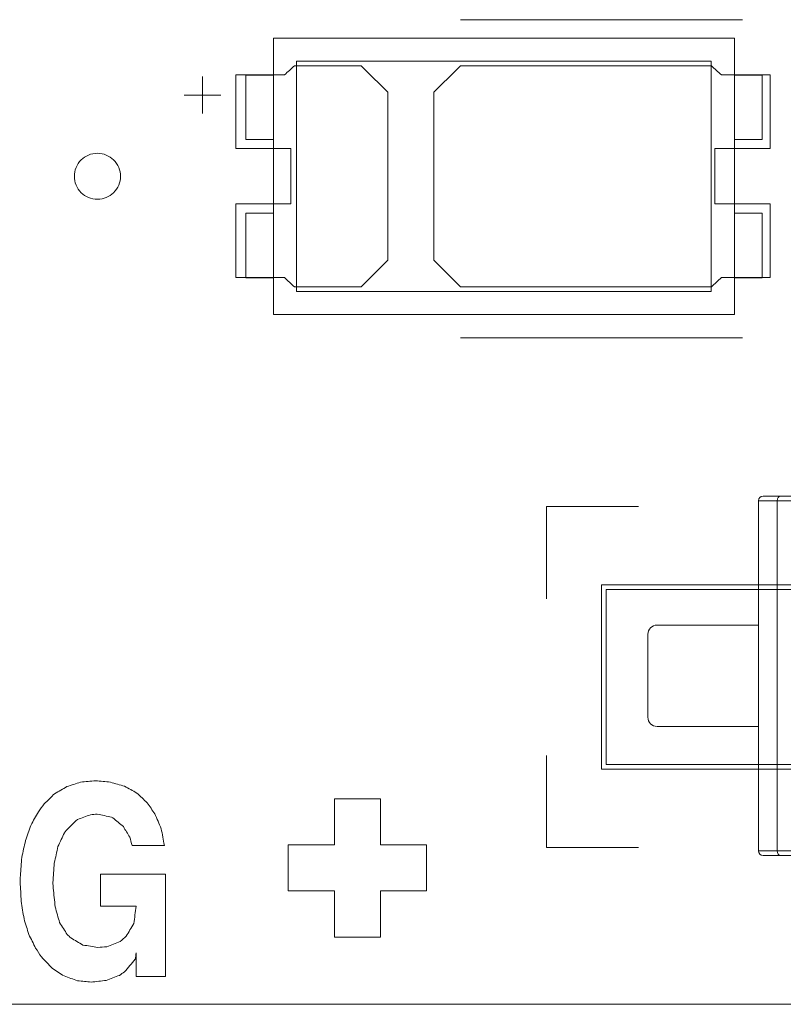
# Model space of a CAD drawing. Header units: inches. Extents: x 513 to 854, y 267 to 501.
# Tile 127 of 214: x 736 to 744, y 451 to 461. Entities that reach past the tile are written whole.
import ezdxf

# ---------------------------------------------------------------- set-up
doc = ezdxf.new("R2010")
doc.units = ezdxf.units.IN
doc.header["$MEASUREMENT"] = 0
doc.layers.add('1', color=7, linetype='Continuous')

# ---------------------------------------------------------------- blocks, each defined once
blk = doc.blocks.new('block 540')
at = {"layer": '1', "color": 155, "lineweight": 18, "true_color": 0x4c7299}
blk.add_lwpolyline([(738.45, 458.148), (743.45, 458.148)], dxfattribs=at)
blk = doc.blocks.new('block 541')
at = {"layer": '1', "color": 155, "lineweight": 18, "true_color": 0x4c7299}
blk.add_lwpolyline([(743.45, 461.148), (738.45, 461.148)], dxfattribs=at)
blk = doc.blocks.new('block 542')
at = {"layer": '1', "color": 155, "lineweight": 18, "true_color": 0x4c7299}
blk.add_lwpolyline([(743.45, 458.148), (743.45, 461.148)], dxfattribs=at)
blk = doc.blocks.new('block 543')
at = {"layer": '1', "color": 155, "lineweight": 18, "true_color": 0x4c7299}
blk.add_lwpolyline([(738.7, 460.898), (743.2, 460.898)], dxfattribs=at)
blk = doc.blocks.new('block 545')
at = {"layer": '1', "color": 155, "lineweight": 18, "true_color": 0x4c7299}
blk.add_lwpolyline([(743.2, 458.398), (738.7, 458.398)], dxfattribs=at)
blk = doc.blocks.new('block 546')
at = {"layer": '1', "color": 155, "lineweight": 18, "true_color": 0x4c7299}
blk.add_lwpolyline([(743.2, 460.898), (743.2, 458.398)], dxfattribs=at)
blk = doc.blocks.new('block 547')
at = {"layer": '1', "color": 155, "lineweight": 18, "true_color": 0x4c7299}
blk.add_lwpolyline([(738.7, 458.398), (738.7, 460.898)], dxfattribs=at)
blk = doc.blocks.new('block 548')
at = {"layer": '1', "color": 155, "lineweight": 18, "true_color": 0x4c7299}
blk.add_lwpolyline([(743.75, 458.548), (743.45, 458.548)], dxfattribs=at)
blk = doc.blocks.new('block 549')
at = {"layer": '1', "color": 155, "lineweight": 18, "true_color": 0x4c7299}
blk.add_lwpolyline([(738.45, 460.048), (738.15, 460.048)], dxfattribs=at)
blk = doc.blocks.new('block 550')
at = {"layer": '1', "color": 155, "lineweight": 18, "true_color": 0x4c7299}
blk.add_lwpolyline([(738.15, 460.048), (738.15, 460.748)], dxfattribs=at)
blk = doc.blocks.new('block 551')
at = {"layer": '1', "color": 155, "lineweight": 18, "true_color": 0x4c7299}
blk.add_lwpolyline([(738.45, 461.148), (738.45, 458.148)], dxfattribs=at)
blk = doc.blocks.new('block 552')
at = {"layer": '1', "color": 155, "lineweight": 18, "true_color": 0x4c7299}
blk.add_lwpolyline([(738.45, 459.248), (738.15, 459.248)], dxfattribs=at)
blk = doc.blocks.new('block 553')
at = {"layer": '1', "color": 155, "lineweight": 18, "true_color": 0x4c7299}
blk.add_lwpolyline([(738.15, 459.248), (738.15, 458.548)], dxfattribs=at)
blk = doc.blocks.new('block 554')
at = {"layer": '1', "color": 155, "lineweight": 18, "true_color": 0x4c7299}
blk.add_lwpolyline([(738.15, 460.748), (738.45, 460.748)], dxfattribs=at)
blk = doc.blocks.new('block 555')
at = {"layer": '1', "color": 155, "lineweight": 18, "true_color": 0x4c7299}
blk.add_lwpolyline([(743.75, 460.048), (743.75, 460.748)], dxfattribs=at)
blk = doc.blocks.new('block 556')
at = {"layer": '1', "color": 155, "lineweight": 18, "true_color": 0x4c7299}
blk.add_lwpolyline([(743.45, 460.048), (743.75, 460.048)], dxfattribs=at)
blk = doc.blocks.new('block 557')
at = {"layer": '1', "color": 155, "lineweight": 18, "true_color": 0x4c7299}
blk.add_lwpolyline([(738.15, 458.548), (738.45, 458.548)], dxfattribs=at)
blk = doc.blocks.new('block 558')
at = {"layer": '1', "color": 155, "lineweight": 18, "true_color": 0x4c7299}
blk.add_lwpolyline([(743.75, 459.248), (743.75, 458.548)], dxfattribs=at)
blk = doc.blocks.new('block 559')
at = {"layer": '1', "color": 155, "lineweight": 18, "true_color": 0x4c7299}
blk.add_lwpolyline([(743.45, 459.248), (743.75, 459.248)], dxfattribs=at)
blk = doc.blocks.new('block 809')
at = {"layer": '1', "color": 155, "lineweight": 18, "true_color": 0x4c7299}
blk.add_lwpolyline([(743.712, 453.678), (742.612, 453.678)], dxfattribs=at)
blk = doc.blocks.new('block 810')
at = {"layer": '1', "color": 155, "lineweight": 18, "true_color": 0x4c7299}
blk.add_lwpolyline([(742.612, 454.778), (743.712, 454.778)], dxfattribs=at)
blk = doc.blocks.new('block 811')
at = {"layer": '1', "color": 155, "lineweight": 18, "true_color": 0x4c7299}
blk.add_lwpolyline([(742.512, 453.778), (742.512, 454.678)], dxfattribs=at)
blk = doc.blocks.new('block 886')
at = {"layer": '1', "color": 155, "lineweight": 18, "true_color": 0x4c7299}
blk.add_lwpolyline([(746.891, 452.278), (743.947, 452.278)], dxfattribs=at)
blk = doc.blocks.new('block 915')
at = {"layer": '1', "color": 155, "lineweight": 13, "true_color": 0x4c7299}
blk.add_lwpolyline([(743.915, 452.328), (746.915, 452.328)], dxfattribs=at)
blk = doc.blocks.new('block 916')
at = {"layer": '1', "color": 155, "lineweight": 18, "true_color": 0x4c7299}
blk.add_lwpolyline([(743.915, 452.328), (743.915, 456.128)], dxfattribs=at)
blk = doc.blocks.new('block 917')
at = {"layer": '1', "color": 155, "lineweight": 13, "true_color": 0x4c7299}
blk.add_lwpolyline([(746.915, 456.128), (743.915, 456.128)], dxfattribs=at)
blk = doc.blocks.new('block 930')
at = {"layer": '1', "color": 155, "lineweight": 18, "true_color": 0x4c7299}
blk.add_lwpolyline([(743.947, 456.178), (746.891, 456.178)], dxfattribs=at)
blk = doc.blocks.new('block 936')
at = {"layer": '1', "color": 155, "lineweight": 18, "true_color": 0x4c7299}
blk.add_lwpolyline([(743.762, 456.178), (743.947, 456.178)], dxfattribs=at)
blk = doc.blocks.new('block 937')
at = {"layer": '1', "color": 155, "lineweight": 13, "true_color": 0x4c7299}
blk.add_lwpolyline([(743.915, 456.128), (743.712, 456.128)], dxfattribs=at)
blk = doc.blocks.new('block 941')
at = {"layer": '1', "color": 155, "lineweight": 13, "true_color": 0x4c7299}
blk.add_lwpolyline([(743.712, 452.328), (743.915, 452.328)], dxfattribs=at)
blk = doc.blocks.new('block 942')
at = {"layer": '1', "color": 155, "lineweight": 18, "true_color": 0x4c7299}
blk.add_lwpolyline([(743.947, 452.278), (743.762, 452.278)], dxfattribs=at)
blk = doc.blocks.new('block 943')
at = {"layer": '1', "color": 155, "lineweight": 18, "true_color": 0x4c7299}
blk.add_lwpolyline([(743.712, 452.328), (743.712, 456.128)], dxfattribs=at)
blk = doc.blocks.new('block 1007')
at = {"layer": '1', "color": 155, "lineweight": 18, "true_color": 0x4c7299}
blk.add_lwpolyline([(743.75, 460.748), (743.45, 460.748)], dxfattribs=at)
blk = doc.blocks.new('block 1358')
at = {"layer": '1', "color": 18, "lineweight": 13, "true_color": 0x4c0000}
blk.add_lwpolyline([(779.081, 450.662), (677.298, 450.662)], dxfattribs=at)
blk = doc.blocks.new('block 1366')
at = {"layer": '1', "color": 18, "lineweight": 13, "true_color": 0x4c0000}
blk.add_lwpolyline([(743.539, 457.897), (740.478, 457.897)], dxfattribs=at)
blk = doc.blocks.new('block 1376')
at = {"layer": '1', "color": 18, "lineweight": 13, "true_color": 0x4c0000}
blk.add_lwpolyline([(779.081, 450.662), (677.298, 450.662)], dxfattribs=at)
blk = doc.blocks.new('block 1379')
at = {"layer": '1', "color": 18, "lineweight": 13, "true_color": 0x4c0000}
blk.add_lwpolyline([(743.539, 457.897), (740.478, 457.897)], dxfattribs=at)
blk = doc.blocks.new('block 1435')
at = {"layer": '1', "color": 18, "lineweight": 13, "true_color": 0x4c0000}
blk.add_lwpolyline([(743.539, 461.35), (740.478, 461.35)], dxfattribs=at)
blk = doc.blocks.new('block 1436')
at = {"layer": '1', "color": 18, "lineweight": 13, "true_color": 0x4c0000}
blk.add_lwpolyline([(737.479, 460.531), (737.879, 460.531)], dxfattribs=at)
blk = doc.blocks.new('block 1437')
at = {"layer": '1', "color": 18, "lineweight": 13, "true_color": 0x4c0000}
blk.add_lwpolyline([(737.678, 460.332), (737.678, 460.732)], dxfattribs=at)
blk = doc.blocks.new('block 1475')
at = {"layer": '1', "color": 18, "lineweight": 13, "true_color": 0x4c0000}
blk.add_lwpolyline([(743.539, 461.35), (740.478, 461.35)], dxfattribs=at)
blk = doc.blocks.new('block 1477')
at = {"layer": '1', "color": 18, "lineweight": 13, "true_color": 0x4c0000}
blk.add_lwpolyline([(737.479, 460.531), (737.879, 460.531)], dxfattribs=at)
blk = doc.blocks.new('block 1488')
at = {"layer": '1', "color": 18, "lineweight": 13, "true_color": 0x4c0000}
blk.add_lwpolyline([(737.678, 460.332), (737.678, 460.732)], dxfattribs=at)
blk = doc.blocks.new('block 4423')
at = {"layer": '1', "color": 155, "lineweight": 18, "true_color": 0x4c7299}
blk.add_open_spline([(742.612, 454.778), (742.557, 454.778), (742.512, 454.733), (742.512, 454.678)], degree=3, dxfattribs=at)
blk = doc.blocks.new('block 4433')
at = {"layer": '1', "color": 155, "lineweight": 18, "true_color": 0x4c7299}
blk.add_open_spline([(742.512, 453.778), (742.512, 453.723), (742.557, 453.678), (742.612, 453.678)], degree=3, dxfattribs=at)
blk = doc.blocks.new('block 4440')
at = {"layer": '1', "color": 155, "lineweight": 18, "true_color": 0x4c7299}
blk.add_open_spline([(743.762, 456.178), (743.734, 456.178), (743.712, 456.155), (743.712, 456.128)], degree=3, dxfattribs=at)
blk = doc.blocks.new('block 4441')
at = {"layer": '1', "color": 155, "lineweight": 18, "true_color": 0x4c7299}
blk.add_open_spline([(743.712, 452.328), (743.712, 452.3), (743.734, 452.278), (743.762, 452.278)], degree=3, dxfattribs=at)
blk = doc.blocks.new('block 4572')
at = {"layer": '1', "color": 155, "lineweight": 18, "true_color": 0x4c7299}
blk.add_open_spline([(743.915, 452.328), (743.915, 452.3), (743.929, 452.278), (743.947, 452.278)], degree=3, dxfattribs=at)
blk = doc.blocks.new('block 4578')
at = {"layer": '1', "color": 155, "lineweight": 18, "true_color": 0x4c7299}
blk.add_open_spline([(743.947, 456.178), (743.929, 456.178), (743.915, 456.155), (743.915, 456.128)], degree=3, dxfattribs=at)
blk = doc.blocks.new('block 4927')
at = {"layer": '1', "color": 155, "lineweight": 18, "true_color": 0x4c7299}
blk.add_lwpolyline([(779.081, 450.662), (677.298, 450.662)], dxfattribs=at)
blk = doc.blocks.new('block 4949')
at = {"layer": '1', "color": 18, "lineweight": 18, "true_color": 0x4c0000}
blk.add_lwpolyline([(775.242, 450.662), (765.643, 450.662), (746.445, 450.662), (708.048, 450.662)], dxfattribs=at)
blk = doc.blocks.new('block 5004')
at = {"layer": '1', "color": 18, "lineweight": 18, "true_color": 0x4c0000}
blk.add_lwpolyline([(736.289, 459.65), (736.29, 459.674), (736.293, 459.698), (736.299, 459.721), (736.307, 459.745), (736.318, 459.768), (736.331, 459.789), (736.346, 459.809), (736.363, 459.828), (736.381, 459.844), (736.4, 459.858), (736.421, 459.87), (736.442, 459.881), (736.465, 459.889), (736.489, 459.895), (736.514, 459.899), (736.539, 459.9), (736.564, 459.899), (736.589, 459.895), (736.612, 459.889), (736.635, 459.881), (736.657, 459.87), (736.677, 459.858), (736.697, 459.844), (736.715, 459.828), (736.732, 459.809), (736.746, 459.789), (736.759, 459.768), (736.77, 459.745), (736.778, 459.721), (736.784, 459.698), (736.788, 459.674), (736.789, 459.65), (736.788, 459.626), (736.784, 459.602), (736.778, 459.578), (736.77, 459.555), (736.759, 459.532), (736.746, 459.511), (736.732, 459.491), (736.715, 459.472), (736.697, 459.456), (736.677, 459.442), (736.657, 459.429), (736.635, 459.419), (736.612, 459.411), (736.589, 459.405), (736.564, 459.401), (736.539, 459.4), (736.514, 459.401), (736.489, 459.405), (736.465, 459.411), (736.442, 459.419), (736.421, 459.429), (736.4, 459.442), (736.381, 459.456), (736.363, 459.472), (736.346, 459.491), (736.331, 459.511), (736.318, 459.532), (736.307, 459.555), (736.299, 459.578), (736.293, 459.602), (736.29, 459.626), (736.289, 459.65)], dxfattribs=at)
blk = doc.blocks.new('block 5006')
at = {"layer": '1', "color": 18, "lineweight": 18, "true_color": 0x4c0000}
blk.add_open_spline([(743.839, 459.95), (743.839, 460.217), (743.839, 460.483), (743.839, 460.75), (743.662, 460.75), (743.485, 460.75), (743.309, 460.75), (743.273, 460.783), (743.237, 460.817), (743.201, 460.85), (742.294, 460.85), (741.386, 460.85), (740.478, 460.85), (740.382, 460.754), (740.285, 460.658), (740.189, 460.562), (740.189, 459.954), (740.189, 459.346), (740.189, 458.738), (740.285, 458.642), (740.382, 458.546), (740.478, 458.45), (741.386, 458.45), (742.294, 458.45), (743.201, 458.45), (743.237, 458.483), (743.273, 458.517), (743.309, 458.55), (743.485, 458.55), (743.662, 458.55), (743.839, 458.55), (743.839, 458.817), (743.839, 459.083), (743.839, 459.35), (743.639, 459.35), (743.439, 459.35), (743.239, 459.35), (743.239, 459.55), (743.239, 459.75), (743.239, 459.95), (743.439, 459.95), (743.639, 459.95), (743.839, 459.95)], degree=3, knots=[0, 0, 0, 0, 1, 1, 1, 2, 2, 2, 3, 3, 3, 4, 4, 4, 5, 5, 5, 6, 6, 6, 7, 7, 7, 8, 8, 8, 9, 9, 9, 10, 10, 10, 11, 11, 11, 12, 12, 12, 13, 13, 13, 14, 14, 14, 14], dxfattribs=at)
blk = doc.blocks.new('block 5007')
at = {"layer": '1', "color": 18, "lineweight": 18, "true_color": 0x4c0000}
blk.add_open_spline([(743.839, 459.95), (743.839, 460.217), (743.839, 460.483), (743.839, 460.75), (743.662, 460.75), (743.485, 460.75), (743.309, 460.75), (743.273, 460.783), (743.237, 460.817), (743.201, 460.85), (742.294, 460.85), (741.386, 460.85), (740.478, 460.85), (740.382, 460.754), (740.285, 460.658), (740.189, 460.562), (740.189, 459.954), (740.189, 459.346), (740.189, 458.738), (740.285, 458.642), (740.382, 458.546), (740.478, 458.45), (741.386, 458.45), (742.294, 458.45), (743.201, 458.45), (743.237, 458.483), (743.273, 458.517), (743.309, 458.55), (743.485, 458.55), (743.662, 458.55), (743.839, 458.55), (743.839, 458.817), (743.839, 459.083), (743.839, 459.35), (743.639, 459.35), (743.439, 459.35), (743.239, 459.35), (743.239, 459.55), (743.239, 459.75), (743.239, 459.95), (743.439, 459.95), (743.639, 459.95), (743.839, 459.95)], degree=3, knots=[0, 0, 0, 0, 1, 1, 1, 2, 2, 2, 3, 3, 3, 4, 4, 4, 5, 5, 5, 6, 6, 6, 7, 7, 7, 8, 8, 8, 9, 9, 9, 10, 10, 10, 11, 11, 11, 12, 12, 12, 13, 13, 13, 14, 14, 14, 14], dxfattribs=at)
blk = doc.blocks.new('block 5008')
at = {"layer": '1', "color": 18, "lineweight": 18, "true_color": 0x4c0000}
blk.add_open_spline([(739.399, 460.85), (739.496, 460.754), (739.592, 460.658), (739.689, 460.562), (739.689, 459.954), (739.689, 459.346), (739.689, 458.738), (739.592, 458.642), (739.496, 458.546), (739.399, 458.45), (739.158, 458.45), (738.917, 458.45), (738.676, 458.45), (738.64, 458.483), (738.605, 458.517), (738.569, 458.55), (738.392, 458.55), (738.216, 458.55), (738.039, 458.55), (738.039, 458.817), (738.039, 459.083), (738.039, 459.35), (738.239, 459.35), (738.439, 459.35), (738.639, 459.35), (738.639, 459.55), (738.639, 459.75), (738.639, 459.95), (738.439, 459.95), (738.239, 459.95), (738.039, 459.95), (738.039, 460.217), (738.039, 460.483), (738.039, 460.75), (738.216, 460.75), (738.392, 460.75), (738.569, 460.75), (738.605, 460.783), (738.64, 460.817), (738.676, 460.85), (738.917, 460.85), (739.158, 460.85), (739.399, 460.85)], degree=3, knots=[0, 0, 0, 0, 1, 1, 1, 2, 2, 2, 3, 3, 3, 4, 4, 4, 5, 5, 5, 6, 6, 6, 7, 7, 7, 8, 8, 8, 9, 9, 9, 10, 10, 10, 11, 11, 11, 12, 12, 12, 13, 13, 13, 14, 14, 14, 14], dxfattribs=at)
blk = doc.blocks.new('block 5009')
at = {"layer": '1', "color": 18, "lineweight": 18, "true_color": 0x4c0000}
blk.add_open_spline([(739.399, 460.85), (739.496, 460.754), (739.592, 460.658), (739.689, 460.562), (739.689, 459.954), (739.689, 459.346), (739.689, 458.738), (739.592, 458.642), (739.496, 458.546), (739.399, 458.45), (739.158, 458.45), (738.917, 458.45), (738.676, 458.45), (738.64, 458.483), (738.605, 458.517), (738.569, 458.55), (738.392, 458.55), (738.216, 458.55), (738.039, 458.55), (738.039, 458.817), (738.039, 459.083), (738.039, 459.35), (738.239, 459.35), (738.439, 459.35), (738.639, 459.35), (738.639, 459.55), (738.639, 459.75), (738.639, 459.95), (738.439, 459.95), (738.239, 459.95), (738.039, 459.95), (738.039, 460.217), (738.039, 460.483), (738.039, 460.75), (738.216, 460.75), (738.392, 460.75), (738.569, 460.75), (738.605, 460.783), (738.64, 460.817), (738.676, 460.85), (738.917, 460.85), (739.158, 460.85), (739.399, 460.85)], degree=3, knots=[0, 0, 0, 0, 1, 1, 1, 2, 2, 2, 3, 3, 3, 4, 4, 4, 5, 5, 5, 6, 6, 6, 7, 7, 7, 8, 8, 8, 9, 9, 9, 10, 10, 10, 11, 11, 11, 12, 12, 12, 13, 13, 13, 14, 14, 14, 14], dxfattribs=at)
blk = doc.blocks.new('block 5119')
at = {"layer": '1', "color": 18, "lineweight": 13, "true_color": 0x4c0000}
blk.add_open_spline([(739.399, 460.85), (739.496, 460.754), (739.592, 460.658), (739.689, 460.562), (739.689, 459.954), (739.689, 459.346), (739.689, 458.738), (739.592, 458.642), (739.496, 458.546), (739.399, 458.45), (739.158, 458.45), (738.917, 458.45), (738.676, 458.45), (738.64, 458.483), (738.605, 458.517), (738.569, 458.55), (738.392, 458.55), (738.216, 458.55), (738.039, 458.55), (738.039, 458.817), (738.039, 459.083), (738.039, 459.35), (738.239, 459.35), (738.439, 459.35), (738.639, 459.35), (738.639, 459.55), (738.639, 459.75), (738.639, 459.95), (738.439, 459.95), (738.239, 459.95), (738.039, 459.95), (738.039, 460.217), (738.039, 460.483), (738.039, 460.75), (738.216, 460.75), (738.392, 460.75), (738.569, 460.75), (738.605, 460.783), (738.64, 460.817), (738.676, 460.85), (738.917, 460.85), (739.158, 460.85), (739.399, 460.85)], degree=3, knots=[0, 0, 0, 0, 1, 1, 1, 2, 2, 2, 3, 3, 3, 4, 4, 4, 5, 5, 5, 6, 6, 6, 7, 7, 7, 8, 8, 8, 9, 9, 9, 10, 10, 10, 11, 11, 11, 12, 12, 12, 13, 13, 13, 14, 14, 14, 14], dxfattribs=at)
blk = doc.blocks.new('block 5140')
at = {"layer": '1', "color": 18, "lineweight": 13, "true_color": 0x4c0000}
blk.add_open_spline([(739.399, 460.85), (739.496, 460.754), (739.592, 460.658), (739.689, 460.562), (739.689, 459.954), (739.689, 459.346), (739.689, 458.738), (739.592, 458.642), (739.496, 458.546), (739.399, 458.45), (739.158, 458.45), (738.917, 458.45), (738.676, 458.45), (738.64, 458.483), (738.605, 458.517), (738.569, 458.55), (738.392, 458.55), (738.216, 458.55), (738.039, 458.55), (738.039, 458.817), (738.039, 459.083), (738.039, 459.35), (738.239, 459.35), (738.439, 459.35), (738.639, 459.35), (738.639, 459.55), (738.639, 459.75), (738.639, 459.95), (738.439, 459.95), (738.239, 459.95), (738.039, 459.95), (738.039, 460.217), (738.039, 460.483), (738.039, 460.75), (738.216, 460.75), (738.392, 460.75), (738.569, 460.75), (738.605, 460.783), (738.64, 460.817), (738.676, 460.85), (738.917, 460.85), (739.158, 460.85), (739.399, 460.85)], degree=3, knots=[0, 0, 0, 0, 1, 1, 1, 2, 2, 2, 3, 3, 3, 4, 4, 4, 5, 5, 5, 6, 6, 6, 7, 7, 7, 8, 8, 8, 9, 9, 9, 10, 10, 10, 11, 11, 11, 12, 12, 12, 13, 13, 13, 14, 14, 14, 14], dxfattribs=at)
blk = doc.blocks.new('block 5161')
at = {"layer": '1', "color": 18, "lineweight": 13, "true_color": 0x4c0000}
blk.add_open_spline([(743.839, 459.95), (743.839, 460.217), (743.839, 460.483), (743.839, 460.75), (743.662, 460.75), (743.485, 460.75), (743.309, 460.75), (743.273, 460.783), (743.237, 460.817), (743.201, 460.85), (742.294, 460.85), (741.386, 460.85), (740.478, 460.85), (740.382, 460.754), (740.285, 460.658), (740.189, 460.562), (740.189, 459.954), (740.189, 459.346), (740.189, 458.738), (740.285, 458.642), (740.382, 458.546), (740.478, 458.45), (741.386, 458.45), (742.294, 458.45), (743.201, 458.45), (743.237, 458.483), (743.273, 458.517), (743.309, 458.55), (743.485, 458.55), (743.662, 458.55), (743.839, 458.55), (743.839, 458.817), (743.839, 459.083), (743.839, 459.35), (743.639, 459.35), (743.439, 459.35), (743.239, 459.35), (743.239, 459.55), (743.239, 459.75), (743.239, 459.95), (743.439, 459.95), (743.639, 459.95), (743.839, 459.95)], degree=3, knots=[0, 0, 0, 0, 1, 1, 1, 2, 2, 2, 3, 3, 3, 4, 4, 4, 5, 5, 5, 6, 6, 6, 7, 7, 7, 8, 8, 8, 9, 9, 9, 10, 10, 10, 11, 11, 11, 12, 12, 12, 13, 13, 13, 14, 14, 14, 14], dxfattribs=at)
blk = doc.blocks.new('block 5164')
at = {"layer": '1', "color": 18, "lineweight": 13, "true_color": 0x4c0000}
blk.add_lwpolyline([(775.242, 450.662), (765.643, 450.662), (746.445, 450.662), (708.048, 450.662)], dxfattribs=at)
blk = doc.blocks.new('block 5199')
at = {"layer": '1', "color": 18, "lineweight": 13, "true_color": 0x4c0000}
blk.add_open_spline([(743.839, 459.95), (743.839, 460.217), (743.839, 460.483), (743.839, 460.75), (743.662, 460.75), (743.485, 460.75), (743.309, 460.75), (743.273, 460.783), (743.237, 460.817), (743.201, 460.85), (742.294, 460.85), (741.386, 460.85), (740.478, 460.85), (740.382, 460.754), (740.285, 460.658), (740.189, 460.562), (740.189, 459.954), (740.189, 459.346), (740.189, 458.738), (740.285, 458.642), (740.382, 458.546), (740.478, 458.45), (741.386, 458.45), (742.294, 458.45), (743.201, 458.45), (743.237, 458.483), (743.273, 458.517), (743.309, 458.55), (743.485, 458.55), (743.662, 458.55), (743.839, 458.55), (743.839, 458.817), (743.839, 459.083), (743.839, 459.35), (743.639, 459.35), (743.439, 459.35), (743.239, 459.35), (743.239, 459.55), (743.239, 459.75), (743.239, 459.95), (743.439, 459.95), (743.639, 459.95), (743.839, 459.95)], degree=3, knots=[0, 0, 0, 0, 1, 1, 1, 2, 2, 2, 3, 3, 3, 4, 4, 4, 5, 5, 5, 6, 6, 6, 7, 7, 7, 8, 8, 8, 9, 9, 9, 10, 10, 10, 11, 11, 11, 12, 12, 12, 13, 13, 13, 14, 14, 14, 14], dxfattribs=at)
blk = doc.blocks.new('block 5219')
at = {"layer": '1', "color": 18, "lineweight": 13, "true_color": 0x4c0000}
blk.add_lwpolyline([(736.289, 459.65), (736.29, 459.674), (736.293, 459.698), (736.299, 459.721), (736.307, 459.745), (736.318, 459.768), (736.331, 459.789), (736.346, 459.809), (736.363, 459.828), (736.381, 459.844), (736.4, 459.858), (736.421, 459.87), (736.442, 459.881), (736.465, 459.889), (736.489, 459.895), (736.514, 459.899), (736.539, 459.9), (736.564, 459.899), (736.589, 459.895), (736.612, 459.889), (736.635, 459.881), (736.657, 459.87), (736.677, 459.858), (736.697, 459.844), (736.715, 459.828), (736.732, 459.809), (736.746, 459.789), (736.759, 459.768), (736.77, 459.745), (736.778, 459.721), (736.784, 459.698), (736.788, 459.674), (736.789, 459.65), (736.788, 459.626), (736.784, 459.602), (736.778, 459.578), (736.77, 459.555), (736.759, 459.532), (736.746, 459.511), (736.732, 459.491), (736.715, 459.472), (736.697, 459.456), (736.677, 459.442), (736.657, 459.429), (736.635, 459.419), (736.612, 459.411), (736.589, 459.405), (736.564, 459.401), (736.539, 459.4), (736.514, 459.401), (736.489, 459.405), (736.465, 459.411), (736.442, 459.419), (736.421, 459.429), (736.4, 459.442), (736.381, 459.456), (736.363, 459.472), (736.346, 459.491), (736.331, 459.511), (736.318, 459.532), (736.307, 459.555), (736.299, 459.578), (736.293, 459.602), (736.29, 459.626), (736.289, 459.65)], dxfattribs=at)
blk = doc.blocks.new('block 5257')
at = {"layer": '1', "color": 18, "lineweight": 18, "true_color": 0x4c0000}
blk.add_open_spline([(739.11, 452.892), (739.11, 452.725), (739.11, 452.558), (739.11, 452.392), (738.943, 452.392), (738.776, 452.392), (738.61, 452.392), (738.61, 452.225), (738.61, 452.058), (738.61, 451.892), (738.776, 451.892), (738.943, 451.892), (739.11, 451.892), (739.11, 451.725), (739.11, 451.558), (739.11, 451.392), (739.276, 451.392), (739.443, 451.392), (739.61, 451.392), (739.61, 451.558), (739.61, 451.725), (739.61, 451.892), (739.776, 451.892), (739.943, 451.892), (740.11, 451.892), (740.11, 452.058), (740.11, 452.225), (740.11, 452.392), (739.943, 452.392), (739.776, 452.392), (739.61, 452.392), (739.61, 452.558), (739.61, 452.725), (739.61, 452.892), (739.443, 452.892), (739.276, 452.892), (739.11, 452.892)], degree=3, knots=[0, 0, 0, 0, 1, 1, 1, 2, 2, 2, 3, 3, 3, 4, 4, 4, 5, 5, 5, 6, 6, 6, 7, 7, 7, 8, 8, 8, 9, 9, 9, 10, 10, 10, 11, 11, 11, 12, 12, 12, 12], dxfattribs=at)
blk = doc.blocks.new('block 5262')
at = {"layer": '1', "color": 18, "lineweight": 18, "true_color": 0x4c0000}
blk.add_open_spline([(735.867, 451.272), (735.843, 451.321), (735.819, 451.37), (735.794, 451.419), (735.777, 451.476), (735.76, 451.533), (735.743, 451.589), (735.732, 451.653), (735.722, 451.717), (735.712, 451.781), (735.708, 451.85), (735.704, 451.919), (735.7, 451.988), (735.701, 452.011), (735.702, 452.035), (735.703, 452.058), (735.708, 452.124), (735.713, 452.191), (735.718, 452.257), (735.731, 452.318), (735.745, 452.378), (735.758, 452.438), (735.777, 452.494), (735.796, 452.549), (735.816, 452.604), (735.843, 452.654), (735.87, 452.703), (735.898, 452.752), (735.919, 452.78), (735.941, 452.809), (735.962, 452.837), (735.999, 452.874), (736.037, 452.911), (736.074, 452.948), (736.119, 452.974), (736.164, 452.999), (736.208, 453.025), (736.257, 453.041), (736.306, 453.057), (736.355, 453.073), (736.409, 453.078), (736.464, 453.083), (736.519, 453.088), (736.573, 453.083), (736.627, 453.078), (736.68, 453.073), (736.731, 453.058), (736.782, 453.044), (736.833, 453.029), (736.877, 453.004), (736.922, 452.98), (736.967, 452.955), (737.004, 452.919), (737.042, 452.884), (737.079, 452.848), (737.107, 452.809), (737.134, 452.769), (737.161, 452.73), (737.185, 452.676), (737.208, 452.622), (737.231, 452.567), (737.243, 452.507), (737.254, 452.447), (737.265, 452.387), (737.148, 452.387), (737.031, 452.387), (736.915, 452.387), (736.907, 452.416), (736.899, 452.446), (736.89, 452.475), (736.867, 452.513), (736.844, 452.551), (736.82, 452.59), (736.782, 452.622), (736.743, 452.654), (736.705, 452.686), (736.701, 452.688), (736.697, 452.691), (736.693, 452.693), (736.641, 452.704), (736.589, 452.715), (736.537, 452.726), (736.513, 452.724), (736.489, 452.721), (736.464, 452.719), (736.416, 452.702), (736.369, 452.684), (736.321, 452.667), (736.281, 452.629), (736.242, 452.591), (736.202, 452.553), (736.195, 452.543), (736.188, 452.533), (736.181, 452.523), (736.158, 452.474), (736.134, 452.425), (736.111, 452.375), (736.098, 452.315), (736.085, 452.255), (736.071, 452.195), (736.066, 452.124), (736.061, 452.054), (736.056, 451.984), (736.057, 451.963), (736.058, 451.942), (736.059, 451.921), (736.066, 451.854), (736.073, 451.786), (736.081, 451.718), (736.097, 451.662), (736.113, 451.605), (736.129, 451.549), (736.157, 451.505), (736.184, 451.462), (736.211, 451.419), (736.225, 451.407), (736.238, 451.395), (736.251, 451.382), (736.295, 451.357), (736.338, 451.331), (736.382, 451.305), (736.436, 451.296), (736.49, 451.288), (736.543, 451.279), (736.576, 451.282), (736.608, 451.284), (736.641, 451.286), (736.689, 451.306), (736.738, 451.326), (736.787, 451.345), (736.808, 451.364), (736.83, 451.382), (736.851, 451.401), (736.878, 451.446), (736.906, 451.492), (736.933, 451.537), (736.942, 451.6), (736.951, 451.663), (736.96, 451.726), (736.831, 451.726), (736.701, 451.726), (736.571, 451.726), (736.571, 451.841), (736.571, 451.957), (736.571, 452.073), (736.806, 452.073), (737.042, 452.073), (737.277, 452.073), (737.277, 451.702), (737.277, 451.332), (737.277, 450.962), (737.172, 450.962), (737.066, 450.962), (736.96, 450.962), (736.96, 451.048), (736.96, 451.134), (736.96, 451.22), (736.956, 451.197), (736.952, 451.173), (736.948, 451.15), (736.91, 451.104), (736.871, 451.059), (736.833, 451.013), (736.814, 451.001), (736.796, 450.989), (736.778, 450.976), (736.73, 450.958), (736.682, 450.939), (736.635, 450.921), (736.58, 450.915), (736.525, 450.909), (736.47, 450.902), (736.422, 450.907), (736.373, 450.912), (736.324, 450.917), (736.275, 450.934), (736.227, 450.952), (736.178, 450.969), (736.134, 450.997), (736.091, 451.026), (736.047, 451.054), (736.008, 451.094), (735.97, 451.135), (735.931, 451.176), (735.91, 451.208), (735.889, 451.24), (735.867, 451.272)], degree=3, knots=[0, 0, 0, 0, 1, 1, 1, 2, 2, 2, 3, 3, 3, 4, 4, 4, 5, 5, 5, 6, 6, 6, 7, 7, 7, 8, 8, 8, 9, 9, 9, 10, 10, 10, 11, 11, 11, 12, 12, 12, 13, 13, 13, 14, 14, 14, 15, 15, 15, 16, 16, 16, 17, 17, 17, 18, 18, 18, 19, 19, 19, 20, 20, 20, 21, 21, 21, 22, 22, 22, 23, 23, 23, 24, 24, 24, 25, 25, 25, 26, 26, 26, 27, 27, 27, 28, 28, 28, 29, 29, 29, 30, 30, 30, 31, 31, 31, 32, 32, 32, 33, 33, 33, 34, 34, 34, 35, 35, 35, 36, 36, 36, 37, 37, 37, 38, 38, 38, 39, 39, 39, 40, 40, 40, 41, 41, 41, 42, 42, 42, 43, 43, 43, 44, 44, 44, 45, 45, 45, 46, 46, 46, 47, 47, 47, 48, 48, 48, 49, 49, 49, 50, 50, 50, 51, 51, 51, 52, 52, 52, 53, 53, 53, 54, 54, 54, 55, 55, 55, 56, 56, 56, 57, 57, 57, 58, 58, 58, 59, 59, 59, 60, 60, 60, 61, 61, 61, 62, 62, 62, 62], dxfattribs=at)
blk = doc.blocks.new('block 5273')
at = {"layer": '1', "color": 18, "lineweight": 13, "true_color": 0x4c0000}
blk.add_open_spline([(742.41, 452.364), (742.077, 452.364), (741.744, 452.364), (741.41, 452.364), (741.41, 452.697), (741.41, 453.031), (741.41, 453.364)], degree=3, knots=[0, 0, 0, 0, 1, 1, 1, 2, 2, 2, 2], dxfattribs=at)
blk = doc.blocks.new('block 5274')
at = {"layer": '1', "color": 18, "lineweight": 13, "true_color": 0x4c0000}
blk.add_open_spline([(741.41, 455.064), (741.41, 455.397), (741.41, 455.731), (741.41, 456.064), (741.744, 456.064), (742.077, 456.064), (742.41, 456.064)], degree=3, knots=[0, 0, 0, 0, 1, 1, 1, 2, 2, 2, 2], dxfattribs=at)
blk = doc.blocks.new('block 5275')
at = {"layer": '1', "color": 18, "lineweight": 18, "true_color": 0x4c0000}
blk.add_open_spline([(745.56, 453.264), (744.394, 453.264), (743.227, 453.264), (742.06, 453.264), (742.06, 453.897), (742.06, 454.531), (742.06, 455.164), (743.227, 455.164), (744.394, 455.164), (745.56, 455.164), (745.56, 454.531), (745.56, 453.897), (745.56, 453.264)], degree=3, knots=[0, 0, 0, 0, 1, 1, 1, 2, 2, 2, 3, 3, 3, 4, 4, 4, 4], dxfattribs=at)
blk = doc.blocks.new('block 5276')
at = {"layer": '1', "color": 18, "lineweight": 18, "true_color": 0x4c0000}
blk.add_open_spline([(745.61, 453.214), (744.41, 453.214), (743.21, 453.214), (742.01, 453.214), (742.01, 453.881), (742.01, 454.547), (742.01, 455.214), (743.21, 455.214), (744.41, 455.214), (745.61, 455.214), (745.61, 454.547), (745.61, 453.881), (745.61, 453.214)], degree=3, knots=[0, 0, 0, 0, 1, 1, 1, 2, 2, 2, 3, 3, 3, 4, 4, 4, 4], dxfattribs=at)
blk = doc.blocks.new('block 5298')
at = {"layer": '1', "color": 18, "lineweight": 13, "true_color": 0x4c0000}
blk.add_open_spline([(735.867, 451.272), (735.843, 451.321), (735.819, 451.37), (735.794, 451.419), (735.777, 451.476), (735.76, 451.533), (735.743, 451.589), (735.732, 451.653), (735.722, 451.717), (735.712, 451.781), (735.708, 451.85), (735.704, 451.919), (735.7, 451.988), (735.701, 452.011), (735.702, 452.035), (735.703, 452.058), (735.708, 452.124), (735.713, 452.191), (735.718, 452.257), (735.731, 452.318), (735.745, 452.378), (735.758, 452.438), (735.777, 452.494), (735.796, 452.549), (735.816, 452.604), (735.843, 452.654), (735.87, 452.703), (735.898, 452.752), (735.919, 452.78), (735.941, 452.809), (735.962, 452.837), (735.999, 452.874), (736.037, 452.911), (736.074, 452.948), (736.119, 452.974), (736.164, 452.999), (736.208, 453.025), (736.257, 453.041), (736.306, 453.057), (736.355, 453.073), (736.409, 453.078), (736.464, 453.083), (736.519, 453.088), (736.573, 453.083), (736.627, 453.078), (736.68, 453.073), (736.731, 453.058), (736.782, 453.044), (736.833, 453.029), (736.877, 453.004), (736.922, 452.98), (736.967, 452.955), (737.004, 452.919), (737.042, 452.884), (737.079, 452.848), (737.107, 452.809), (737.134, 452.769), (737.161, 452.73), (737.185, 452.676), (737.208, 452.622), (737.231, 452.567), (737.243, 452.507), (737.254, 452.447), (737.265, 452.387), (737.148, 452.387), (737.031, 452.387), (736.915, 452.387), (736.907, 452.416), (736.899, 452.446), (736.89, 452.475), (736.867, 452.513), (736.844, 452.551), (736.82, 452.59), (736.782, 452.622), (736.743, 452.654), (736.705, 452.686), (736.701, 452.688), (736.697, 452.691), (736.693, 452.693), (736.641, 452.704), (736.589, 452.715), (736.537, 452.726), (736.513, 452.724), (736.489, 452.721), (736.464, 452.719), (736.416, 452.702), (736.369, 452.684), (736.321, 452.667), (736.281, 452.629), (736.242, 452.591), (736.202, 452.553), (736.195, 452.543), (736.188, 452.533), (736.181, 452.523), (736.158, 452.474), (736.134, 452.425), (736.111, 452.375), (736.098, 452.315), (736.085, 452.255), (736.071, 452.195), (736.066, 452.124), (736.061, 452.054), (736.056, 451.984), (736.057, 451.963), (736.058, 451.942), (736.059, 451.921), (736.066, 451.854), (736.073, 451.786), (736.081, 451.718), (736.097, 451.662), (736.113, 451.605), (736.129, 451.549), (736.157, 451.505), (736.184, 451.462), (736.211, 451.419), (736.225, 451.407), (736.238, 451.395), (736.251, 451.382), (736.295, 451.357), (736.338, 451.331), (736.382, 451.305), (736.436, 451.296), (736.49, 451.288), (736.543, 451.279), (736.576, 451.282), (736.608, 451.284), (736.641, 451.286), (736.689, 451.306), (736.738, 451.326), (736.787, 451.345), (736.808, 451.364), (736.83, 451.382), (736.851, 451.401), (736.878, 451.446), (736.906, 451.492), (736.933, 451.537), (736.942, 451.6), (736.951, 451.663), (736.96, 451.726), (736.831, 451.726), (736.701, 451.726), (736.571, 451.726), (736.571, 451.841), (736.571, 451.957), (736.571, 452.073), (736.806, 452.073), (737.042, 452.073), (737.277, 452.073), (737.277, 451.702), (737.277, 451.332), (737.277, 450.962), (737.172, 450.962), (737.066, 450.962), (736.96, 450.962), (736.96, 451.048), (736.96, 451.134), (736.96, 451.22), (736.956, 451.197), (736.952, 451.173), (736.948, 451.15), (736.91, 451.104), (736.871, 451.059), (736.833, 451.013), (736.814, 451.001), (736.796, 450.989), (736.778, 450.976), (736.73, 450.958), (736.682, 450.939), (736.635, 450.921), (736.58, 450.915), (736.525, 450.909), (736.47, 450.902), (736.422, 450.907), (736.373, 450.912), (736.324, 450.917), (736.275, 450.934), (736.227, 450.952), (736.178, 450.969), (736.134, 450.997), (736.091, 451.026), (736.047, 451.054), (736.008, 451.094), (735.97, 451.135), (735.931, 451.176), (735.91, 451.208), (735.889, 451.24), (735.867, 451.272)], degree=3, knots=[0, 0, 0, 0, 1, 1, 1, 2, 2, 2, 3, 3, 3, 4, 4, 4, 5, 5, 5, 6, 6, 6, 7, 7, 7, 8, 8, 8, 9, 9, 9, 10, 10, 10, 11, 11, 11, 12, 12, 12, 13, 13, 13, 14, 14, 14, 15, 15, 15, 16, 16, 16, 17, 17, 17, 18, 18, 18, 19, 19, 19, 20, 20, 20, 21, 21, 21, 22, 22, 22, 23, 23, 23, 24, 24, 24, 25, 25, 25, 26, 26, 26, 27, 27, 27, 28, 28, 28, 29, 29, 29, 30, 30, 30, 31, 31, 31, 32, 32, 32, 33, 33, 33, 34, 34, 34, 35, 35, 35, 36, 36, 36, 37, 37, 37, 38, 38, 38, 39, 39, 39, 40, 40, 40, 41, 41, 41, 42, 42, 42, 43, 43, 43, 44, 44, 44, 45, 45, 45, 46, 46, 46, 47, 47, 47, 48, 48, 48, 49, 49, 49, 50, 50, 50, 51, 51, 51, 52, 52, 52, 53, 53, 53, 54, 54, 54, 55, 55, 55, 56, 56, 56, 57, 57, 57, 58, 58, 58, 59, 59, 59, 60, 60, 60, 61, 61, 61, 62, 62, 62, 62], dxfattribs=at)

msp = doc.modelspace()

# ---------------------------------------------------------------- block references
at = {"layer": '1'}
for name in ['block 4949', 'block 5164', 'block 1435', 'block 1475', 'block 541', 'block 551', 'block 542', 'block 543', 'block 547', 'block 546', 'block 5008', 'block 5009', 'block 5119', 'block 5140', 'block 5006', 'block 5007', 'block 5161', 'block 5199', 'block 1437', 'block 1488', 'block 550', 'block 554', 'block 1007', 'block 555', 'block 1436', 'block 1477', 'block 549', 'block 556', 'block 5004', 'block 5219', 'block 552', 'block 553', 'block 559', 'block 558', 'block 557', 'block 548', 'block 545', 'block 540', 'block 1366', 'block 1379', 'block 4440', 'block 936', 'block 4578', 'block 930', 'block 937', 'block 943', 'block 916', 'block 917', 'block 5274', 'block 5276', 'block 5275', 'block 4423', 'block 810', 'block 811', 'block 4433', 'block 809', 'block 5273', 'block 5262', 'block 5298', 'block 5257', 'block 941', 'block 4441', 'block 942', 'block 915', 'block 4572', 'block 886', 'block 1358', 'block 1376', 'block 4927']:
    msp.add_blockref(name, (0, 0), dxfattribs=at)

doc.saveas('drawing.dxf')
